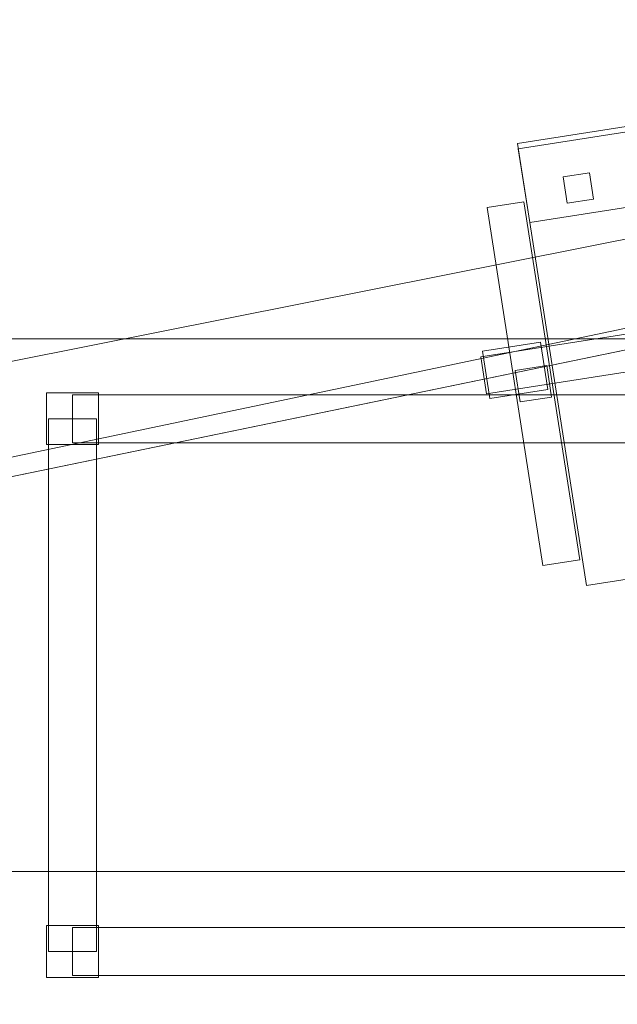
# Model space of a CAD drawing. Header units: millimetres. Extents: x -1675 to 29381, y -3645 to 22555.
# Tile 152 of 256: x 5482 to 6043, y 13884 to 14809. Entities that reach past the tile are written whole.
import ezdxf

# ---------------------------------------------------------------- set-up
doc = ezdxf.new("R2010")
doc.units = ezdxf.units.MM
doc.layers.add('A-GENM-____-OTLN', color=13, linetype='Continuous', lineweight=9)

msp = doc.modelspace()

# ---------------------------------------------------------------- meshes
at = {"layer": 'A-GENM-____-OTLN'}
mesh = msp.add_polyface(dxfattribs=at)
corners = [(9606.02, 11640, 1), (9606.02, 11190, 1), (9306.02, 11190, 1), (9306.02, 11640, 1), (256.83, 10770, 1), (6.83, 13252, 1), (256.83, 13252, 1), (6.83, 10170, 1), (5006.02, 11270.6, 1), (4706.02, 11640, 1), (5006.02, 11640, 1), (4706.02, 11204.55, 1), (256.83, 13303.58, 1), (256.83, 13450, 1), (6.83, 16140, 1), (256.83, 16140, 1), (256.83, 16249.12, 1), (13956.02, 16490, 1), (13776.02, 16140, 1), (13776.02, 17000, 1), (13956.02, 17000, 1), (14006.02, 16140, 1), (13956.02, 17990, 1), (13956.02, 17700, 1), (13776.02, 17700, 1), (13776.02, 18420, 1), (13956.02, 18420, 1), (12046.02, 18420, 1), (12896.02, 18420, 1), (12896.02, 18240, 1), (9606.02, 18240, 1), (9606.02, 17990, 1), (9306.02, 17990, 1), (11186.02, 18420, 1), (9306.02, 18420, 1), (9486.02, 18420, 1), (9486.02, 18420, 1), (10986.02, 18420, 1), (8336.02, 18420, 1), (8406.02, 18240, 1), (8156.02, 18240, 1), (6856.02, 18240, 1), (7156.02, 18420, 1), (7336.02, 18240, 1), (5230.75, 18420, 1), (5956.02, 18240, 1), (5006.02, 18240, 1), (4706.02, 18190.98, 1), (5006.02, 17990, 1), (4706.02, 17990, 1), (4706.02, 18240, 1), (256.83, 16450, 1), (256.83, 18240, 1), (256.83, 18420, 1), (256.83, 18850, 1)]
mesh.append_faces([[corners[k] for k in face] for face in [(8, 9, 10), (47, 48, 49)]], dxfattribs={"vtx0": -1})
mesh.append_faces([[corners[k] for k in face] for face in [(4, 5, 6), (5, 4, 7), (9, 8, 11), (13, 14, 15), (14, 13, 5), (18, 17, 21), (25, 22, 24), (30, 33, 29), (37, 30, 36), (41, 42, 43), (48, 47, 46)]], dxfattribs={"vtx0": -1, "vtx1": -1})
mesh.append_faces([[corners[k] for k in face] for face in [(35, 30, 34), (33, 30, 37), (44, 46, 47), (14, 53, 52)]], dxfattribs={"vtx0": -1, "vtx1": -1, "vtx2": -1})
mesh.append_faces([[corners[k] for k in face] for face in [(5, 12, 6), (14, 16, 15), (17, 18, 19), (22, 25, 26), (30, 32, 34), (30, 35, 36), (38, 39, 40), (44, 45, 46), (44, 47, 50), (53, 50, 52), (14, 54, 53)]], dxfattribs={"vtx0": -1, "vtx2": -1})
mesh.append_faces([[corners[k] for k in face] for face in [(13, 12, 5), (33, 27, 29), (51, 16, 14), (52, 51, 14)]], dxfattribs={"vtx1": -1, "vtx2": -1})
mesh.append_faces([[corners[k] for k in face] for face in [(0, 1, 2), (2, 3, 0), (19, 20, 17), (22, 23, 24), (27, 28, 29), (30, 31, 32)]], dxfattribs={"vtx2": -1})
mesh = msp.add_polyface(dxfattribs=at)
corners = [(4706.02, 11190, 2949), (256.83, 10225.04, 2949), (4706.02, 11204.55, 2949), (5006.02, 10170, 2949), (256.83, 10170, 2949), (5006.02, 11190, 2949), (5006.02, 11190, 2949), (5006.02, 11270.6, 2949), (256.83, 10770, 2949), (4706.02, 11640, 2949), (256.83, 13252, 2949), (5006.02, 11640, 2949), (256.83, 13303.58, 2949), (14006.02, 13252, 2949), (256.83, 16140, 2949), (13776.02, 16140, 2949), (256.83, 13450, 2949), (4706.02, 17990, 2949), (256.83, 16249.12, 2949), (4706.02, 18190.98, 2949), (5006.02, 17990, 2949), (5006.02, 18240, 2949), (5956.02, 18240, 2949), (256.83, 18240, 2949), (4706.02, 18240, 2949), (256.83, 16450, 2949), (6.83, 10170, 2949), (6.83, 13252, 2949), (6.83, 16140, 2949), (5230.75, 18420, 2949), (256.83, 18420, 2949), (256.83, 18850, 2949)]
mesh.append_faces([[corners[k] for k in face] for face in [(27, 8, 26), (28, 16, 27)]], dxfattribs={"vtx0": -1, "vtx1": -1})
mesh.append_faces([[corners[k] for k in face] for face in [(0, 1, 2), (0, 3, 4), (1, 0, 4), (3, 0, 5), (5, 0, 6), (7, 5, 6), (8, 2, 1), (2, 8, 9), (10, 11, 9), (9, 8, 10), (12, 13, 10), (14, 15, 16), (16, 15, 12), (17, 18, 19), (20, 21, 22), (20, 14, 17), (18, 17, 14), (19, 23, 24), (25, 19, 18), (23, 19, 25), (26, 1, 4), (2, 6, 0), (6, 2, 7), (8, 27, 10), (8, 1, 26), (7, 9, 11), (9, 7, 2), (27, 12, 10), (16, 28, 14), (16, 12, 27), (28, 18, 14), (19, 20, 17), (20, 19, 21), (29, 21, 19), (29, 19, 24), (25, 18, 28), (23, 25, 28), (28, 30, 23), (28, 31, 30)]], dxfattribs={"vtx0": -1, "vtx1": -1, "vtx2": -1})
mesh = msp.add_polyface(dxfattribs=at)
corners = [(9306.02, 10156.57, 2949), (5006.02, 10170, 2949), (9306.02, 10170, 2949), (9306.02, 11190, 2949), (5006.02, 11190, 2949), (13776.02, 10169.34, 2949), (13776.02, 10170, 2949), (9606.02, 11190, 2949), (9306.02, 11190, 2949), (5006.02, 11270.6, 2949), (14006.02, 13252, 2949), (9306.02, 11640, 2949), (13776.02, 10470, 2949), (9606.02, 11640, 2949), (5006.02, 11640, 2949), (256.83, 13252, 2949), (256.83, 13303.58, 2949), (14006.01, 16140, 2949), (13776.02, 16140, 2949), (9606.02, 17990, 2949), (9606.02, 18240, 2949), (12896.02, 18240, 2949), (6856.02, 18240, 2949), (5956.02, 18240, 2949), (6856.02, 18420, 2949), (8406.02, 18240, 2949), (9306.02, 18420, 2949), (9306.02, 17990, 2949), (256.83, 16140, 2949), (5006.02, 17990, 2949), (8156.02, 18240, 2949), (7336.02, 18240, 2949), (13776.02, 18420, 2949), (13776.02, 17700, 2949), (13776.02, 17000, 2949), (13956.02, 17000, 2949), (13956.02, 16490, 2949), (13956.02, 17990, 2949)]
mesh.append_faces([[corners[k] for k in face] for face in [(0, 1, 2), (3, 1, 4), (1, 3, 2), (5, 2, 6), (7, 6, 2), (3, 4, 8), (9, 8, 4), (10, 11, 9), (3, 8, 7), (6, 7, 12), (2, 3, 7), (13, 12, 7), (12, 13, 10), (8, 9, 11), (10, 13, 11), (10, 9, 14), (10, 14, 15), (10, 16, 17), (19, 20, 21), (22, 23, 24), (25, 26, 27), (28, 29, 18), (23, 22, 29), (30, 25, 27), (27, 18, 29), (29, 22, 31), (31, 30, 27), (19, 18, 27), (29, 31, 27), (21, 32, 33), (34, 33, 35), (21, 18, 19), (34, 21, 33), (18, 21, 34), (13, 7, 8), (8, 11, 13), (36, 18, 34), (32, 37, 33), (20, 19, 27), (20, 27, 26)]], dxfattribs={"vtx0": -1, "vtx1": -1, "vtx2": -1})
mesh.append_faces([[corners[k] for k in face] for face in [(18, 17, 16)]], dxfattribs={"vtx1": -1, "vtx2": -1})
mesh = msp.add_polyface(dxfattribs=at)
corners = [(9306.02, 10130, 1), (5006.02, 10144.28, 1), (9306.02, 10156.57, 1), (5006.02, 10130, 1), (5006.02, 10170, 1), (9306.02, 10170, 1), (9306.02, 11190, 1), (5006.02, 11190, 1), (256.83, 10130.71, 1), (13776.02, 10130, 1), (13776.02, 10169.34, 1), (256.83, 10170, 1), (13776.02, 10170, 1), (4706.02, 11190, 1), (256.83, 10225.04, 1), (4706.02, 11204.55, 1), (9606.02, 11190, 1), (9306.02, 11190, 1), (5006.02, 11270.6, 1), (14006.02, 13252, 1), (9306.02, 11640, 1), (13776.02, 10470, 1), (5006.02, 11190, 1), (9606.02, 11640, 1), (5006.02, 11640, 1), (256.83, 10770, 1), (256.83, 13252, 1), (4706.02, 11640, 1), (256.83, 13303.58, 1), (14006.01, 16140, 1), (13776.02, 16140, 1), (256.83, 16140, 1), (256.83, 13450, 1), (256.83, 16249.12, 1), (4706.02, 17990, 1), (5006.02, 17990, 1)]
mesh.append_faces([[corners[k] for k in face] for face in [(9, 2, 10), (11, 1, 8), (10, 5, 12), (13, 14, 15), (14, 13, 11), (12, 16, 21), (23, 21, 16), (18, 7, 22), (17, 18, 20), (25, 15, 14), (15, 25, 27), (28, 19, 26), (31, 30, 32), (32, 30, 28), (33, 34, 31)]], dxfattribs={"vtx0": -1, "vtx1": -1})
mesh.append_faces([[corners[k] for k in face] for face in [(0, 1, 2), (1, 0, 3), (2, 4, 5), (4, 2, 1), (6, 4, 7), (4, 6, 5), (3, 8, 1), (2, 9, 0), (1, 11, 4), (5, 10, 2), (16, 12, 5), (6, 7, 17), (18, 17, 7), (13, 4, 11), (19, 20, 18), (4, 13, 7), (5, 6, 16), (21, 23, 19), (19, 24, 26), (19, 28, 29), (31, 35, 30)]], dxfattribs={"vtx0": -1, "vtx1": -1, "vtx2": -1})
mesh.append_faces([[corners[k] for k in face] for face in [(6, 17, 16), (7, 13, 22), (19, 23, 20), (19, 18, 24), (26, 24, 27), (27, 25, 26)]], dxfattribs={"vtx0": -1, "vtx2": -1})
mesh.append_faces([[corners[k] for k in face] for face in [(30, 29, 28)]], dxfattribs={"vtx1": -1, "vtx2": -1})
mesh = msp.add_polyface(dxfattribs=at)
corners = [(14006.02, 16140), (6.83, 13252), (14006.02, 13252)]
mesh.append_faces([[corners[k] for k in face] for face in [(1, 2, 0)]])
mesh = msp.add_polyface(dxfattribs=at)
corners = [(14006.02, 13252, -50), (6.83, 16140, -50), (14006.02, 16140, -50)]
mesh.append_faces([[corners[k] for k in face] for face in [(1, 2, 0)]])
mesh = msp.add_polyface(dxfattribs=at)
corners = [(6.83, 13252, -50), (6.83, 16140, -50), (14006.02, 13252, -50)]
mesh.append_faces([[corners[k] for k in face] for face in [(1, 2, 0)]])
mesh = msp.add_polyface(dxfattribs=at)
corners = [(6.83, 16140), (6.83, 13252), (14006.02, 16140)]
mesh.append_faces([[corners[k] for k in face] for face in [(1, 2, 0)]])
mesh = msp.add_polyface(dxfattribs=at)
corners = [(14006.02, 16140, 3000), (6.83, 13252, 3000), (14006.02, 13252, 3000)]
mesh.append_faces([[corners[k] for k in face] for face in [(1, 2, 0)]])
mesh = msp.add_polyface(dxfattribs=at)
corners = [(14006.02, 13252, 2950), (6.83, 16140, 2950), (14006.02, 16140, 2950)]
mesh.append_faces([[corners[k] for k in face] for face in [(1, 2, 0)]])
mesh = msp.add_polyface(dxfattribs=at)
corners = [(6.83, 13252, 2950), (6.83, 16140, 2950), (14006.02, 13252, 2950)]
mesh.append_faces([[corners[k] for k in face] for face in [(1, 2, 0)]])
mesh = msp.add_polyface(dxfattribs=at)
corners = [(6.83, 16140, 3000), (6.83, 13252, 3000), (14006.02, 16140, 3000)]
mesh.append_faces([[corners[k] for k in face] for face in [(1, 2, 0)]])
mesh = msp.add_polyface(dxfattribs=at)
corners = [(6404.18, 14763.36, 400), (6468.98, 14348.39, 400), (6014.48, 14277.42, 400), (5949.69, 14692.39, 400)]
mesh.append_faces([[corners[k] for k in face] for face in [(0, 1, 2, 3)]])
mesh = msp.add_polyface(dxfattribs=at)
corners = [(6404.18, 14763.36, 470), (5949.69, 14692.39, 470), (6014.48, 14277.42, 470), (6468.98, 14348.39, 470)]
mesh.append_faces([[corners[k] for k in face] for face in [(0, 1, 2, 3)]])
mesh = msp.add_polyface(dxfattribs=at)
corners = [(6404.18, 14763.36, 400), (5949.69, 14692.39, 400), (5949.69, 14692.39, 470), (6404.18, 14763.36, 470)]
mesh.append_faces([[corners[k] for k in face] for face in [(0, 1, 2, 3)]])
mesh = msp.add_polyface(dxfattribs=at)
corners = [(6404.95, 14758.42, 460), (6415.75, 14689.26, 460), (5961.26, 14618.29, 460), (5950.46, 14687.45, 460)]
mesh.append_faces([[corners[k] for k in face] for face in [(0, 1, 2, 3)]])
mesh = msp.add_polyface(dxfattribs=at)
corners = [(6404.95, 14758.42, 940), (5950.46, 14687.45, 940), (5961.26, 14618.29, 940), (6415.75, 14689.26, 940)]
mesh.append_faces([[corners[k] for k in face] for face in [(0, 1, 2, 3)]])
mesh = msp.add_polyface(dxfattribs=at)
corners = [(6404.95, 14758.42, 460), (5950.46, 14687.45, 460), (5950.46, 14687.45, 940), (6404.95, 14758.42, 940)]
mesh.append_faces([[corners[k] for k in face] for face in [(0, 1, 2, 3)]])
mesh = msp.add_polyface(dxfattribs=at)
corners = [(5949.69, 14692.39, 400), (6014.48, 14277.42, 400), (6014.48, 14277.42, 470), (5949.69, 14692.39, 470)]
mesh.append_faces([[corners[k] for k in face] for face in [(0, 1, 2, 3)]])
mesh = msp.add_polyface(dxfattribs=at)
corners = [(5950.46, 14687.45, 460), (5961.26, 14618.29, 460), (5961.26, 14618.29, 940), (5950.46, 14687.45, 940)]
mesh.append_faces([[corners[k] for k in face] for face in [(3, 0, 1, 2)]])
mesh = msp.add_polyface(dxfattribs=at)
corners = [(5961.26, 14618.29, 460), (6415.75, 14689.26, 460), (6415.75, 14689.26, 940), (5961.26, 14618.29, 940)]
mesh.append_faces([[corners[k] for k in face] for face in [(2, 3, 0, 1)]])
mesh = msp.add_polyface(dxfattribs=at)
corners = [(6017.22, 14664.98, 460), (6021.08, 14640.28, 460), (5996.38, 14636.43, 460), (5992.52, 14661.13, 460)]
mesh.append_faces([[corners[k] for k in face] for face in [(3, 0, 1, 2)]])
mesh = msp.add_polyface(dxfattribs=at)
corners = [(6017.22, 14664.98, 860), (5992.52, 14661.13, 860), (5996.38, 14636.43, 860), (6021.08, 14640.28, 860)]
mesh.append_faces([[corners[k] for k in face] for face in [(1, 2, 3, 0)]])
mesh = msp.add_polyface(dxfattribs=at)
corners = [(6017.22, 14664.98, 460), (5992.52, 14661.13, 460), (5992.52, 14661.13, 860), (6017.22, 14664.98, 860)]
mesh.append_faces([[corners[k] for k in face] for face in [(3, 0, 1, 2)]])
mesh = msp.add_polyface(dxfattribs=at)
corners = [(5992.52, 14661.13, 460), (5996.38, 14636.43, 460), (5996.38, 14636.43, 860), (5992.52, 14661.13, 860)]
mesh.append_faces([[corners[k] for k in face] for face in [(3, 0, 1, 2)]])
mesh = msp.add_polyface(dxfattribs=at)
corners = [(6021.08, 14640.28, 460), (6017.22, 14664.98, 460), (6017.22, 14664.98, 860), (6021.08, 14640.28, 860)]
mesh.append_faces([[corners[k] for k in face] for face in [(1, 2, 3, 0)]])
mesh = msp.add_polyface(dxfattribs=at)
corners = [(5996.38, 14636.43, 460), (6021.08, 14640.28, 460), (6021.08, 14640.28, 860), (5996.38, 14636.43, 860)]
mesh.append_faces([[corners[k] for k in face] for face in [(2, 3, 0, 1)]])
mesh = msp.add_polyface(dxfattribs=at)
corners = [(5955.7, 14637.66, 612.5), (6008.16, 14301.73, 612.5), (5973.58, 14296.34, 612.5), (5921.12, 14632.26, 612.5)]
mesh.append_faces([[corners[k] for k in face] for face in [(0, 1, 2, 3)]])
mesh = msp.add_polyface(dxfattribs=at)
corners = [(5955.7, 14637.66, 647.5), (5921.12, 14632.26, 647.5), (5973.58, 14296.34, 647.5), (6008.16, 14301.73, 647.5)]
mesh.append_faces([[corners[k] for k in face] for face in [(0, 1, 2, 3)]])
mesh = msp.add_polyface(dxfattribs=at)
corners = [(5955.7, 14637.66, 612.5), (5921.12, 14632.26, 612.5), (5921.12, 14632.26, 647.5), (5955.7, 14637.66, 647.5)]
mesh.append_faces([[corners[k] for k in face] for face in [(3, 0, 1, 2)]])
mesh = msp.add_polyface(dxfattribs=at)
corners = [(5921.12, 14632.26, 612.5), (5973.58, 14296.34, 612.5), (5973.58, 14296.34, 647.5), (5921.12, 14632.26, 647.5)]
mesh.append_faces([[corners[k] for k in face] for face in [(0, 1, 2, 3)]])
mesh = msp.add_polyface(dxfattribs=at)
corners = [(6008.16, 14301.73, 612.5), (5955.7, 14637.66, 612.5), (5955.7, 14637.66, 647.5), (6008.16, 14301.73, 647.5)]
mesh.append_faces([[corners[k] for k in face] for face in [(2, 3, 0, 1)]])
mesh = msp.add_polyface(dxfattribs=at)
corners = [(6211.57, 14538.45, 82.5), (6216.97, 14503.87, 82.5), (5920.56, 14457.59, 82.5), (5915.16, 14492.17, 82.5)]
mesh.append_faces([[corners[k] for k in face] for face in [(0, 1, 2, 3)]])
mesh = msp.add_polyface(dxfattribs=at)
corners = [(6211.57, 14538.45, 117.5), (5915.16, 14492.17, 117.5), (5920.56, 14457.59, 117.5), (6216.97, 14503.87, 117.5)]
mesh.append_faces([[corners[k] for k in face] for face in [(0, 1, 2, 3)]])
mesh = msp.add_polyface(dxfattribs=at)
corners = [(6211.57, 14538.45, 82.5), (5915.16, 14492.17, 82.5), (5915.16, 14492.17, 117.5), (6211.57, 14538.45, 117.5)]
mesh.append_faces([[corners[k] for k in face] for face in [(0, 1, 2, 3)]])
mesh = msp.add_polyface(dxfattribs=at)
corners = [(6856.83, 14509.13, 710), (5456.83, 14509.13, 710), (5456.83, 14509.13, 750), (6856.83, 14509.13, 750)]
mesh.append_faces([[corners[k] for k in face] for face in [(0, 1, 2, 3)]])
mesh = msp.add_polyface(dxfattribs=at)
corners = [(5456.83, 14509.13, 750), (5456.83, 13859.13, 750), (6856.83, 13859.13, 750), (6856.83, 14509.13, 750)]
mesh.append_faces([[corners[k] for k in face] for face in [(3, 0, 1, 2)]])
mesh = msp.add_polyface(dxfattribs=at)
corners = [(6856.83, 14509.13, 710), (6856.83, 13859.13, 710), (5456.83, 13859.13, 710), (5456.83, 14509.13, 710)]
mesh.append_faces([[corners[k] for k in face] for face in [(3, 0, 1, 2)]])
mesh = msp.add_polyface(dxfattribs=at)
corners = [(5971.2, 14505.98, 35), (5978.15, 14461.52, 35), (5923.8, 14453.03, 35), (5916.86, 14497.49, 35)]
mesh.append_faces([[corners[k] for k in face] for face in [(3, 0, 1, 2)]])
mesh = msp.add_polyface(dxfattribs=at)
corners = [(5971.2, 14505.98, 95), (5916.86, 14497.49, 95), (5923.8, 14453.03, 95), (5978.15, 14461.52, 95)]
mesh.append_faces([[corners[k] for k in face] for face in [(1, 2, 3, 0)]])
mesh = msp.add_polyface(dxfattribs=at)
corners = [(5971.2, 14505.98, 35), (5916.86, 14497.49, 35), (5916.86, 14497.49, 95), (5971.2, 14505.98, 95)]
mesh.append_faces([[corners[k] for k in face] for face in [(0, 1, 2, 3)]])
mesh = msp.add_polyface(dxfattribs=at)
corners = [(5920.56, 14457.59, 82.5), (6216.97, 14503.87, 82.5), (6216.97, 14503.87, 117.5), (5920.56, 14457.59, 117.5)]
mesh.append_faces([[corners[k] for k in face] for face in [(2, 3, 0, 1)]])
mesh = msp.add_polyface(dxfattribs=at)
corners = [(5978.15, 14461.52, 35), (5971.2, 14505.98, 35), (5971.2, 14505.98, 95), (5978.15, 14461.52, 95)]
mesh.append_faces([[corners[k] for k in face] for face in [(1, 2, 3, 0)]])
mesh = msp.add_polyface(dxfattribs=at)
corners = [(5915.16, 14492.17, 82.5), (5920.56, 14457.59, 82.5), (5920.56, 14457.59, 117.5), (5915.16, 14492.17, 117.5)]
mesh.append_faces([[corners[k] for k in face] for face in [(0, 1, 2, 3)]])
mesh = msp.add_polyface(dxfattribs=at)
corners = [(5916.86, 14497.49, 35), (5923.8, 14453.03, 35), (5923.8, 14453.03, 95), (5916.86, 14497.49, 95)]
mesh.append_faces([[corners[k] for k in face] for face in [(0, 1, 2, 3)]])
mesh = msp.add_polyface(dxfattribs=at)
corners = [(5977.15, 14484.13, 440), (5981.77, 14454.49, 440), (5952.13, 14449.87, 440), (5947.5, 14479.51, 440)]
mesh.append_faces([[corners[k] for k in face] for face in [(0, 1, 2, 3)]])
mesh = msp.add_polyface(dxfattribs=at)
corners = [(5977.15, 14484.13, 640), (5947.5, 14479.51, 640), (5952.13, 14449.87, 640), (5981.77, 14454.49, 640)]
mesh.append_faces([[corners[k] for k in face] for face in [(0, 1, 2, 3)]])
mesh = msp.add_polyface(dxfattribs=at)
corners = [(5977.15, 14484.13, 440), (5947.5, 14479.51, 440), (5947.5, 14479.51, 640), (5977.15, 14484.13, 640)]
mesh.append_faces([[corners[k] for k in face] for face in [(0, 1, 2, 3)]])
mesh = msp.add_polyface(dxfattribs=at)
corners = [(5981.77, 14454.49, 440), (5977.15, 14484.13, 440), (5977.15, 14484.13, 640), (5981.77, 14454.49, 640)]
mesh.append_faces([[corners[k] for k in face] for face in [(2, 3, 0, 1)]])
mesh = msp.add_polyface(dxfattribs=at)
corners = [(5947.5, 14479.51, 440), (5952.13, 14449.87, 440), (5952.13, 14449.87, 640), (5947.5, 14479.51, 640)]
mesh.append_faces([[corners[k] for k in face] for face in [(3, 0, 1, 2)]])
mesh = msp.add_polyface(dxfattribs=at)
corners = [(5507.45, 14458.51, 50), (5507.45, 14409.76, 50), (5507.45, 14409.76, 710), (5507.45, 14458.51, 710)]
mesh.append_faces([[corners[k] for k in face] for face in [(3, 0, 1, 2)]])
mesh = msp.add_polyface(dxfattribs=at)
corners = [(5556.2, 14458.51, 50), (5507.45, 14458.51, 50), (5507.45, 14458.51, 710), (5556.2, 14458.51, 710)]
mesh.append_faces([[corners[k] for k in face] for face in [(3, 0, 1, 2)]])
mesh = msp.add_polyface(dxfattribs=at)
corners = [(5507.45, 14409.76, 50), (5507.45, 14458.51, 50), (5556.2, 14458.51, 50), (5556.2, 14409.76, 50)]
mesh.append_faces([[corners[k] for k in face] for face in [(2, 3, 0, 1)]])
mesh = msp.add_polyface(dxfattribs=at)
corners = [(5507.45, 14409.76, 710), (5556.2, 14409.76, 710), (5556.2, 14458.51, 710), (5507.45, 14458.51, 710)]
mesh.append_faces([[corners[k] for k in face] for face in [(3, 0, 1, 2)]])
mesh = msp.add_polyface(dxfattribs=at)
corners = [(5531.83, 14456.63, 640), (5531.83, 14411.63, 640), (5531.83, 14411.63, 710), (5531.83, 14456.63, 710)]
mesh.append_faces([[corners[k] for k in face] for face in [(3, 0, 1, 2)]])
mesh = msp.add_polyface(dxfattribs=at)
corners = [(6781.83, 14456.63, 640), (5531.83, 14456.63, 640), (5531.83, 14456.63, 710), (6781.83, 14456.63, 710)]
mesh.append_faces([[corners[k] for k in face] for face in [(0, 1, 2, 3)]])
mesh = msp.add_polyface(dxfattribs=at)
corners = [(5531.83, 14411.63, 640), (5531.83, 14456.63, 640), (6781.83, 14456.63, 640), (6781.83, 14411.63, 640)]
mesh.append_faces([[corners[k] for k in face] for face in [(1, 2, 3, 0)]])
mesh = msp.add_polyface(dxfattribs=at)
corners = [(5531.83, 14411.63, 710), (6781.83, 14411.63, 710), (6781.83, 14456.63, 710), (5531.83, 14456.63, 710)]
mesh.append_faces([[corners[k] for k in face] for face in [(2, 3, 0, 1)]])
mesh = msp.add_polyface(dxfattribs=at)
corners = [(5556.2, 14409.76, 50), (5556.2, 14458.51, 50), (5556.2, 14458.51, 710), (5556.2, 14409.76, 710)]
mesh.append_faces([[corners[k] for k in face] for face in [(1, 2, 3, 0)]])
mesh = msp.add_polyface(dxfattribs=at)
corners = [(5923.8, 14453.03, 35), (5978.15, 14461.52, 35), (5978.15, 14461.52, 95), (5923.8, 14453.03, 95)]
mesh.append_faces([[corners[k] for k in face] for face in [(1, 2, 3, 0)]])
mesh = msp.add_polyface(dxfattribs=at)
corners = [(5952.13, 14449.87, 440), (5981.77, 14454.49, 440), (5981.77, 14454.49, 640), (5952.13, 14449.87, 640)]
mesh.append_faces([[corners[k] for k in face] for face in [(1, 2, 3, 0)]])
mesh = msp.add_polyface(dxfattribs=at)
corners = [(5509.33, 14434.13, 640), (5509.33, 13934.13, 640), (5509.33, 13934.13, 710), (5509.33, 14434.13, 710)]
mesh.append_faces([[corners[k] for k in face] for face in [(0, 1, 2, 3)]])
mesh = msp.add_polyface(dxfattribs=at)
corners = [(5554.33, 13934.13, 640), (5509.33, 13934.13, 640), (5509.33, 14434.13, 640), (5554.33, 14434.13, 640)]
mesh.append_faces([[corners[k] for k in face] for face in [(3, 0, 1, 2)]])
mesh = msp.add_polyface(dxfattribs=at)
corners = [(5554.33, 13934.13, 710), (5554.33, 14434.13, 710), (5509.33, 14434.13, 710), (5509.33, 13934.13, 710)]
mesh.append_faces([[corners[k] for k in face] for face in [(2, 3, 0, 1)]])
mesh = msp.add_polyface(dxfattribs=at)
corners = [(5554.33, 14434.13, 640), (5509.33, 14434.13, 640), (5509.33, 14434.13, 710), (5554.33, 14434.13, 710)]
mesh.append_faces([[corners[k] for k in face] for face in [(3, 0, 1, 2)]])
mesh = msp.add_polyface(dxfattribs=at)
corners = [(5554.33, 13934.13, 640), (5554.33, 14434.13, 640), (5554.33, 14434.13, 710), (5554.33, 13934.13, 710)]
mesh.append_faces([[corners[k] for k in face] for face in [(2, 3, 0, 1)]])
mesh = msp.add_polyface(dxfattribs=at)
corners = [(5507.45, 14409.76, 50), (5556.2, 14409.76, 50), (5556.2, 14409.76, 710), (5507.45, 14409.76, 710)]
mesh.append_faces([[corners[k] for k in face] for face in [(1, 2, 3, 0)]])
mesh = msp.add_polyface(dxfattribs=at)
corners = [(5531.83, 14411.63, 640), (6781.83, 14411.63, 640), (6781.83, 14411.63, 710), (5531.83, 14411.63, 710)]
mesh.append_faces([[corners[k] for k in face] for face in [(2, 3, 0, 1)]])
mesh = msp.add_polyface(dxfattribs=at)
corners = [(6014.48, 14277.42, 400), (6468.98, 14348.39, 400), (6468.98, 14348.39, 470), (6014.48, 14277.42, 470)]
mesh.append_faces([[corners[k] for k in face] for face in [(1, 2, 3, 0)]])
mesh = msp.add_polyface(dxfattribs=at)
corners = [(5973.58, 14296.34, 612.5), (6008.16, 14301.73, 612.5), (6008.16, 14301.73, 647.5), (5973.58, 14296.34, 647.5)]
mesh.append_faces([[corners[k] for k in face] for face in [(2, 3, 0, 1)]])
mesh = msp.add_polyface(dxfattribs=at)
corners = [(6352.47, 14009.13, 2910), (5152.47, 14009.13, 2910), (5152.47, 14009.13, 2950), (6352.47, 14009.13, 2950)]
mesh.append_faces([[corners[k] for k in face] for face in [(0, 1, 2, 3)]])
mesh = msp.add_polyface(dxfattribs=at)
corners = [(5152.47, 13709.13, 2950), (6352.47, 13709.13, 2950), (6352.47, 14009.13, 2950), (5152.47, 14009.13, 2950)]
mesh.append_faces([[corners[k] for k in face] for face in [(3, 0, 1, 2)]])
mesh = msp.add_polyface(dxfattribs=at)
corners = [(5152.47, 13709.13, 2910), (5152.47, 14009.13, 2910), (6352.47, 14009.13, 2910), (6352.47, 13709.13, 2910)]
mesh.append_faces([[corners[k] for k in face] for face in [(2, 3, 0, 1)]])
mesh = msp.add_polyface(dxfattribs=at)
corners = [(5507.45, 13958.51, 50), (5507.45, 13909.76, 50), (5507.45, 13909.76, 710), (5507.45, 13958.51, 710)]
mesh.append_faces([[corners[k] for k in face] for face in [(3, 0, 1, 2)]])
mesh = msp.add_polyface(dxfattribs=at)
corners = [(5556.2, 13958.51, 50), (5507.45, 13958.51, 50), (5507.45, 13958.51, 710), (5556.2, 13958.51, 710)]
mesh.append_faces([[corners[k] for k in face] for face in [(3, 0, 1, 2)]])
mesh = msp.add_polyface(dxfattribs=at)
corners = [(5507.45, 13909.76, 50), (5507.45, 13958.51, 50), (5556.2, 13958.51, 50), (5556.2, 13909.76, 50)]
mesh.append_faces([[corners[k] for k in face] for face in [(1, 2, 3, 0)]])
mesh = msp.add_polyface(dxfattribs=at)
corners = [(5507.45, 13909.76, 710), (5556.2, 13909.76, 710), (5556.2, 13958.51, 710), (5507.45, 13958.51, 710)]
mesh.append_faces([[corners[k] for k in face] for face in [(2, 3, 0, 1)]])
mesh = msp.add_polyface(dxfattribs=at)
corners = [(5531.83, 13956.63, 640), (5531.83, 13911.63, 640), (5531.83, 13911.63, 710), (5531.83, 13956.63, 710)]
mesh.append_faces([[corners[k] for k in face] for face in [(3, 0, 1, 2)]])
mesh = msp.add_polyface(dxfattribs=at)
corners = [(6781.83, 13956.63, 640), (5531.83, 13956.63, 640), (5531.83, 13956.63, 710), (6781.83, 13956.63, 710)]
mesh.append_faces([[corners[k] for k in face] for face in [(0, 1, 2, 3)]])
mesh = msp.add_polyface(dxfattribs=at)
corners = [(5531.83, 13911.63, 640), (5531.83, 13956.63, 640), (6781.83, 13956.63, 640), (6781.83, 13911.63, 640)]
mesh.append_faces([[corners[k] for k in face] for face in [(1, 2, 3, 0)]])
mesh = msp.add_polyface(dxfattribs=at)
corners = [(5531.83, 13911.63, 710), (6781.83, 13911.63, 710), (6781.83, 13956.63, 710), (5531.83, 13956.63, 710)]
mesh.append_faces([[corners[k] for k in face] for face in [(2, 3, 0, 1)]])
mesh = msp.add_polyface(dxfattribs=at)
corners = [(5556.2, 13909.76, 50), (5556.2, 13958.51, 50), (5556.2, 13958.51, 710), (5556.2, 13909.76, 710)]
mesh.append_faces([[corners[k] for k in face] for face in [(1, 2, 3, 0)]])
mesh = msp.add_polyface(dxfattribs=at)
corners = [(5509.33, 13934.13, 640), (5554.33, 13934.13, 640), (5554.33, 13934.13, 710), (5509.33, 13934.13, 710)]
mesh.append_faces([[corners[k] for k in face] for face in [(1, 2, 3, 0)]])
mesh = msp.add_polyface(dxfattribs=at)
corners = [(5507.45, 13909.76, 50), (5556.2, 13909.76, 50), (5556.2, 13909.76, 710), (5507.45, 13909.76, 710)]
mesh.append_faces([[corners[k] for k in face] for face in [(1, 2, 3, 0)]])
mesh = msp.add_polyface(dxfattribs=at)
corners = [(5531.83, 13911.63, 640), (6781.83, 13911.63, 640), (6781.83, 13911.63, 710), (5531.83, 13911.63, 710)]
mesh.append_faces([[corners[k] for k in face] for face in [(2, 3, 0, 1)]])

doc.saveas('drawing.dxf')
